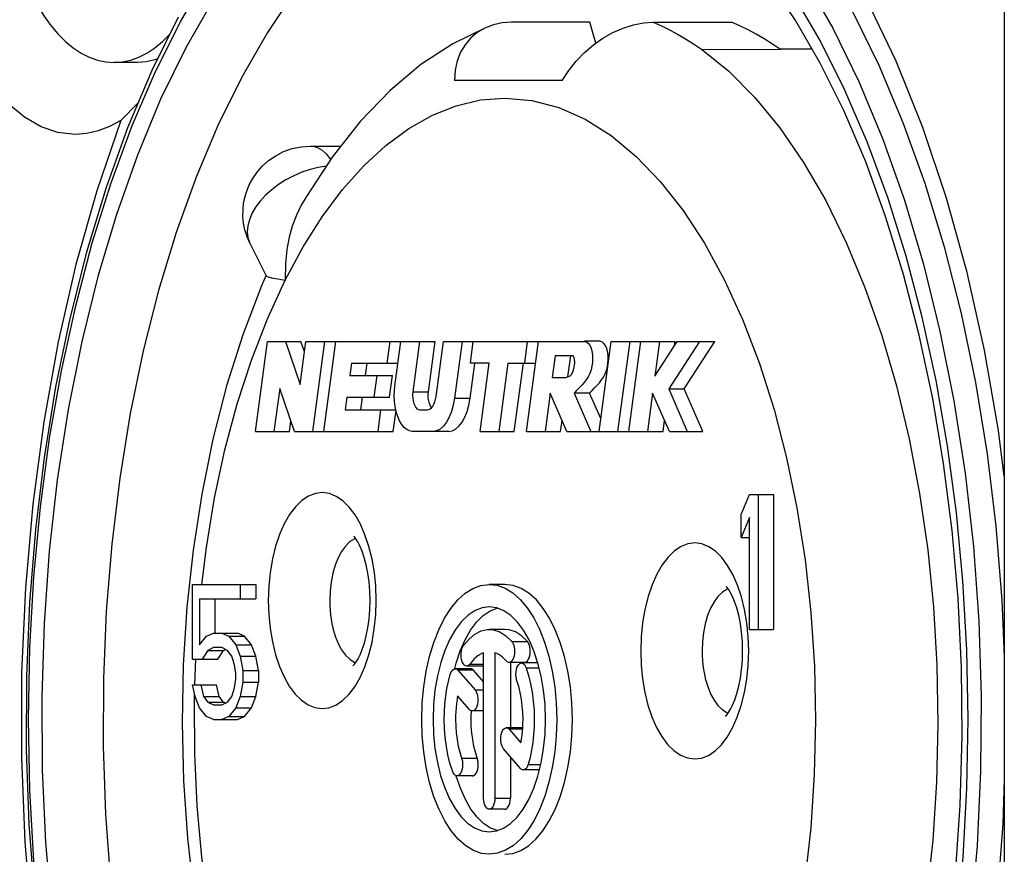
# Model space of a CAD drawing. Extents: x 0 to 420, y 0 to 297.
# Tile 10 of 124: x 86.79 to 88.98, y 84.82 to 86.68. Entities that reach past the tile are written whole.
import ezdxf

# ---------------------------------------------------------------- set-up
doc = ezdxf.new("R2010")
doc.units = 0
doc.header["$LTSCALE"] = 23.1
doc.layers.get('0').update_dxf_attribs({"linetype": 'CONTINUOUS'})

msp = doc.modelspace()

# ---------------------------------------------------------------- linework, layer by layer
at = {"color": 7, "linetype": 'CONTINUOUS'}
for p, q in [((88.978756, 87.164375), (88.978756, 76.284375)), ((87.220679, 86.72549), (87.159868, 86.618837)), ((88.057606, 86.673778), (87.883494, 86.673778)), ((88.070975, 86.627467), (88.057606, 86.673778)), ((88.198205, 86.673778), (88.372317, 86.673778)), ((88.305781, 86.613985), (88.481037, 86.613169)), ((88.478801, 86.614708), (88.551264, 86.614831)), ((88.55185, 86.613818), (88.481118, 86.613668)), ((87.051756, 86.584375), (86.999795, 86.584375)), ((87.996284, 86.544375), (87.756284, 86.544375)), ((87.053316, 86.494577), (87.014859, 86.455488)), ((87.436305, 86.398675), (87.503897, 86.398675)), ((87.302141, 86.181593), (87.337745, 86.110385)), ((87.31391, 85.764375), (87.340705, 85.964375)), ((87.340705, 85.964375), (87.415346, 85.964375)), ((87.380705, 85.964375), (87.413594, 85.868864)), ((87.413594, 85.868864), (87.42639, 85.964375)), ((87.423297, 85.941286), (87.415346, 85.964375)), ((87.42639, 85.964375), (87.713546, 85.964375)), ((87.467801, 85.964375), (87.441006, 85.764375)), ((87.465853, 85.764375), (87.492648, 85.964375)), ((87.612648, 85.964375), (87.606217, 85.916375)), ((87.624191, 85.865081), (87.637494, 85.964375)), ((87.678905, 85.964375), (87.663938, 85.852657)), ((87.698579, 85.852657), (87.713546, 85.964375)), ((87.715691, 85.842022), (87.732083, 85.964375)), ((87.732083, 85.964375), (88.043187, 85.964375)), ((87.773494, 85.964375), (87.756629, 85.838493)), ((87.79191, 85.916375), (87.798341, 85.964375)), ((87.918341, 85.964375), (87.91191, 85.916375)), ((87.916393, 85.764375), (87.943187, 85.964375)), ((88.043187, 85.964375), (88.04533, 85.964549)), ((88.079972, 85.964655), (88.045331, 85.964655)), ((88.077896, 85.764375), (88.104691, 85.964375)), ((88.081728, 85.964362), (88.079971, 85.964538)), ((88.104691, 85.964375), (88.247, 85.964375)), ((88.146102, 85.964375), (88.119307, 85.764375)), ((88.144153, 85.764375), (88.170948, 85.964375)), ((88.212359, 85.964375), (88.202006, 85.887101)), ((88.202006, 85.887101), (88.251931, 85.964375)), ((88.300948, 85.964375), (88.232733, 85.858791)), ((88.24571, 85.954747), (88.247, 85.964375)), ((88.251931, 85.964375), (88.335589, 85.964375)), ((88.267374, 85.858791), (88.335589, 85.964375)), ((87.980311, 85.932375), (87.973881, 85.884375)), ((88.020311, 85.932375), (87.980311, 85.932375)), ((88.008701, 85.885711), (88.014952, 85.932375)), ((87.527628, 85.916375), (87.523877, 85.888375)), ((87.527628, 85.916375), (87.631063, 85.916375)), ((87.558518, 85.888375), (87.562269, 85.916375)), ((87.79127, 85.838493), (87.801532, 85.915086)), ((87.83391, 85.916375), (87.79191, 85.916375)), ((87.813546, 85.764375), (87.83391, 85.916375)), ((87.875321, 85.916375), (87.854957, 85.764375)), ((87.875321, 85.916375), (87.936757, 85.916375)), ((87.889598, 85.764375), (87.909962, 85.916375)), ((87.523877, 85.888375), (87.618518, 85.888375)), ((87.583877, 85.888375), (87.577446, 85.840375)), ((87.612087, 85.840375), (87.618518, 85.888375)), ((87.973881, 85.884375), (88.003881, 85.884375)), ((87.368117, 85.859886), (87.355321, 85.764375)), ((87.401006, 85.764375), (87.368117, 85.859886)), ((87.517446, 85.840375), (87.513694, 85.812375)), ((87.517446, 85.840375), (87.612087, 85.840375)), ((87.548335, 85.812375), (87.552087, 85.840375)), ((87.663938, 85.852657), (87.698579, 85.852657)), ((87.969192, 85.849377), (87.957804, 85.764375)), ((88.006393, 85.764375), (87.969192, 85.849377)), ((88.02235, 85.849377), (88.059551, 85.764375)), ((88.056991, 85.849377), (88.02235, 85.849377)), ((88.081715, 85.792884), (88.056991, 85.849377)), ((88.196952, 85.849377), (88.185564, 85.764375)), ((88.234243, 85.764375), (88.196952, 85.849377)), ((88.232733, 85.858791), (88.274153, 85.764375)), ((88.232733, 85.858791), (88.267374, 85.858791)), ((88.308794, 85.764375), (88.267374, 85.858791)), ((87.756629, 85.838493), (87.79127, 85.838493)), ((87.513694, 85.812375), (87.626924, 85.812375)), ((87.592283, 85.812375), (87.585853, 85.764375)), ((87.620494, 85.764375), (87.62668, 85.81055)), ((87.679393, 85.812375), (87.696372, 85.812375)), ((88.467061, 85.81316), (88.494859, 85.705877)), ((87.389962, 85.764375), (87.393055, 85.787464)), ((87.992445, 85.764375), (87.995714, 85.788776)), ((88.220205, 85.764375), (88.223489, 85.788887)), ((87.31391, 85.764375), (87.389962, 85.764375)), ((87.401006, 85.764375), (87.620494, 85.764375)), ((87.742974, 85.764375), (87.662828, 85.764375)), ((87.813546, 85.764375), (87.889598, 85.764375)), ((87.916393, 85.764375), (87.992445, 85.764375)), ((88.006393, 85.764375), (88.220205, 85.764375)), ((88.234243, 85.764375), (88.308794, 85.764375)), ((88.39391, 85.579694), (88.41266, 85.624375)), ((88.41266, 85.624375), (88.466051, 85.624375)), ((88.43141, 85.624375), (88.43141, 85.324375)), ((88.466051, 85.624375), (88.466051, 85.324375)), ((88.39391, 85.528631), (88.39391, 85.579694)), ((88.41266, 85.573311), (88.39391, 85.528631)), ((88.41266, 85.324375), (88.41266, 85.573311)), ((88.39391, 85.528631), (88.41266, 85.528631)), ((87.17391, 85.258418), (87.17391, 85.424375)), ((87.17391, 85.424375), (87.314801, 85.424375)), ((87.28016, 85.424375), (87.28016, 85.39246)), ((87.314801, 85.424375), (87.314801, 85.39246)), ((87.868551, 85.424375), (87.83391, 85.424375)), ((87.582551, 85.388375), (87.581487, 85.420051)), ((87.189535, 85.39246), (87.189535, 85.290333)), ((87.189535, 85.39246), (87.314801, 85.39246)), ((87.224176, 85.39246), (87.224176, 85.315865)), ((88.409487, 85.308051), (88.406441, 85.338649)), ((87.20516, 85.309482), (87.220785, 85.315865)), ((87.220785, 85.315865), (87.274176, 85.315865)), ((87.239535, 85.315865), (87.25516, 85.309482)), ((87.289801, 85.309482), (87.274176, 85.315865)), ((87.868551, 85.324375), (87.83391, 85.324375)), ((88.41266, 85.324375), (88.466051, 85.324375)), ((87.189535, 85.290333), (87.20516, 85.309482)), ((87.25516, 85.309482), (87.270785, 85.290333)), ((87.25516, 85.309482), (87.289801, 85.309482)), ((87.305426, 85.290333), (87.289801, 85.309482)), ((87.769476, 85.276758), (87.780223, 85.301271)), ((87.88391, 85.29758), (87.918551, 85.29758)), ((88.410551, 85.276375), (88.409487, 85.308051)), ((87.208285, 85.277567), (87.195785, 85.258418)), ((87.220785, 85.28395), (87.208285, 85.277567)), ((87.208285, 85.277567), (87.242926, 85.277567)), ((87.239535, 85.28395), (87.220785, 85.28395)), ((87.230426, 85.258418), (87.242926, 85.277567)), ((87.252035, 85.277567), (87.239535, 85.28395)), ((87.242926, 85.277567), (87.247481, 85.279892)), ((87.26141, 85.264801), (87.252035, 85.277567)), ((87.270785, 85.290333), (87.28016, 85.264801)), ((87.270785, 85.290333), (87.305426, 85.290333)), ((87.314801, 85.264801), (87.305426, 85.290333)), ((87.760371, 85.249626), (87.769476, 85.276758)), ((87.82141, 84.949375), (87.82141, 85.272277)), ((87.84641, 85.272277), (87.84641, 84.949375)), ((87.17391, 85.258418), (87.230426, 85.258418)), ((87.179627, 85.200769), (87.18165, 85.258145)), ((87.26766, 85.245652), (87.26141, 85.264801)), ((87.28016, 85.264801), (87.28641, 85.232886)), ((87.28016, 85.264801), (87.314801, 85.264801)), ((87.321051, 85.232886), (87.314801, 85.264801)), ((87.757278, 85.237086), (87.760371, 85.249626)), ((87.795559, 85.253279), (87.790892, 85.247248)), ((87.87141, 85.254279), (87.867484, 85.258506)), ((87.912301, 85.25093), (87.87766, 85.25093)), ((87.881051, 85.250937), (87.881051, 85.105624)), ((87.940227, 85.249751), (87.905586, 85.249751)), ((87.912301, 85.250937), (87.913633, 85.251088)), ((87.270785, 85.226503), (87.26766, 85.245652)), ((87.270785, 85.213737), (87.270785, 85.226503)), ((87.28641, 85.232886), (87.28641, 85.207354)), ((87.28641, 85.232886), (87.321051, 85.232886)), ((87.321051, 85.232886), (87.321051, 85.207354)), ((87.792774, 85.236875), (87.758133, 85.236875)), ((87.764383, 85.233526), (87.80237, 85.189662)), ((87.799024, 85.233526), (87.764383, 85.233526)), ((87.818363, 85.242727), (87.783722, 85.242727)), ((87.790892, 85.247248), (87.82141, 85.247248)), ((87.82141, 85.207677), (87.799024, 85.233526)), ((87.915825, 85.239091), (87.944689, 85.239091)), ((87.26766, 85.194588), (87.270785, 85.213737)), ((87.28641, 85.207354), (87.28016, 85.175439)), ((87.28641, 85.207354), (87.321051, 85.207354)), ((87.314801, 85.175439), (87.321051, 85.207354)), ((87.18016, 85.175439), (87.17391, 85.200971)), ((87.17391, 85.200971), (87.227301, 85.200971)), ((87.19266, 85.200971), (87.19891, 85.175439)), ((87.233551, 85.175439), (87.227301, 85.200971)), ((87.26141, 85.175439), (87.26766, 85.194588)), ((87.80237, 85.189662), (87.82141, 85.189662)), ((87.178328, 85.163914), (87.178914, 85.180529)), ((87.179091, 85.04784), (87.178328, 85.163914)), ((87.189535, 85.149907), (87.18016, 85.175439)), ((87.19891, 85.175439), (87.208285, 85.162673)), ((87.19891, 85.175439), (87.233551, 85.175439)), ((87.208285, 85.162673), (87.220785, 85.15629)), ((87.208285, 85.162673), (87.242926, 85.162673)), ((87.242926, 85.162673), (87.233551, 85.175439)), ((87.239535, 85.15629), (87.252035, 85.162673)), ((87.247481, 85.160347), (87.242926, 85.162673)), ((87.252035, 85.162673), (87.26141, 85.175439)), ((87.28016, 85.175439), (87.270785, 85.149907)), ((87.28016, 85.175439), (87.314801, 85.175439)), ((87.305426, 85.149907), (87.314801, 85.175439)), ((87.78987, 85.146361), (87.763617, 85.176676)), ((87.20516, 85.130758), (87.189535, 85.149907)), ((87.220785, 85.15629), (87.239535, 85.15629)), ((87.270785, 85.149907), (87.25516, 85.130758)), ((87.270785, 85.149907), (87.305426, 85.149907)), ((87.289801, 85.130758), (87.305426, 85.149907)), ((87.82141, 85.143012), (87.79612, 85.143012)), ((87.220785, 85.124375), (87.20516, 85.130758)), ((87.220785, 85.124375), (87.274176, 85.124375)), ((87.25516, 85.130758), (87.239535, 85.124375)), ((87.25516, 85.130758), (87.289801, 85.130758)), ((87.274176, 85.124375), (87.289801, 85.130758)), ((87.90644, 85.105624), (87.871799, 85.105624)), ((87.878049, 85.102275), (87.904203, 85.072075)), ((87.908058, 85.102275), (87.878049, 85.102275)), ((87.903437, 85.015225), (87.865549, 85.058974)), ((87.772474, 85.038339), (87.807115, 85.038339)), ((87.881051, 85.041074), (87.881051, 84.949375)), ((87.944328, 85.011875), (87.909687, 85.011875)), ((87.920513, 85.024375), (87.948326, 85.024375)), ((87.796875, 84.998999), (87.762234, 84.998999)), ((87.84641, 84.949375), (87.881051, 84.949375)), ((87.868551, 84.924375), (87.83391, 84.924375))]:
    msp.add_line(p, q, dxfattribs=at)
for points in [[(86.739795, 87.104375), (86.740463, 87.067185), (86.742441, 87.030372), (86.745739, 86.993842), (86.750326, 86.957874), (86.75619, 86.922656), (86.76329, 86.888359), (86.7716, 86.855168), (86.781069, 86.823242), (86.791656, 86.792754), (86.8033, 86.763848), (86.815949, 86.736683), (86.829531, 86.711385), (86.843984, 86.688098), (86.859228, 86.666923), (86.875191, 86.647987), (86.891787, 86.631367), (86.908935, 86.617166), (86.926544, 86.605439), (86.944528, 86.596264), (86.962793, 86.589668), (86.981247, 86.585705), (86.999795, 86.584375)], [(88.442077, 86.993223), (88.512358, 86.904686), (88.579026, 86.8056), (88.641684, 86.69655), (88.699963, 86.578183), (88.753517, 86.451201), (88.802028, 86.316357), (88.845208, 86.174448), (88.882803, 86.026317), (88.914589, 85.872841), (88.940378, 85.714929), (88.960017, 85.553518), (88.973389, 85.389563), (88.978756, 85.263138)], [(88.978756, 85.664884), (88.965685, 85.76675), (88.934541, 85.945152), (88.895885, 86.117576), (88.850075, 86.282844), (88.797367, 86.439673), (88.738215, 86.587026), (88.672979, 86.723724), (88.602196, 86.848897)], [(87.09202, 86.564435), (87.147998, 86.676436), (87.208038, 86.779872)], [(88.870272, 84.781309), (88.880476, 84.933419), (88.884847, 85.086767), (88.883348, 85.240368), (88.875989, 85.393247), (88.862825, 85.544425), (88.843954, 85.692947), (88.819518, 85.83788), (88.789706, 85.978291), (88.754752, 86.11329), (88.714936, 86.242017), (88.670592, 86.363641), (88.622067, 86.47747), (88.569765, 86.582822), (88.514092, 86.679146), (88.455504, 86.765922)], [(88.53476, 86.770716), (88.597297, 86.66103), (88.65539, 86.541879), (88.708575, 86.413955), (88.75656, 86.278298), (88.798899, 86.136205), (88.835585, 85.987601), (88.8666, 85.832164), (88.89153, 85.671941), (88.909946, 85.50858), (88.921879, 85.34295), (88.927201, 85.176126), (88.925964, 85.009136), (88.918133, 84.843035), (88.903836, 84.678826), (88.883122, 84.517555), (88.856192, 84.360155), (88.823173, 84.207619), (88.784329, 84.060809), (88.73986, 83.920658), (88.69009, 83.787938), (88.635287, 83.663512)], [(87.401167, 86.741155), (87.340623, 86.65117), (87.28372, 86.552137), (87.230795, 86.444643), (87.18216, 86.329325), (87.138105, 86.206866), (87.098891, 86.077993), (87.06475, 85.943468), (87.035883, 85.80409), (87.012463, 85.660683), (86.994628, 85.514098), (86.982484, 85.365204), (86.976103, 85.214883), (86.975522, 85.064025), (86.980745, 84.913525), (86.991742, 84.764274)], [(88.569291, 83.614978), (88.623764, 83.723969), (88.673969, 83.840775), (88.719672, 83.964681), (88.760581, 84.095013), (88.796531, 84.231104), (88.827312, 84.372371), (88.852763, 84.517888), (88.872675, 84.666831), (88.886986, 84.818311), (88.895565, 84.971444), (88.89842, 85.125378), (88.895493, 85.279242), (88.886853, 85.432208), (88.872503, 85.583439), (88.852573, 85.732092), (88.82713, 85.877313), (88.796374, 86.018296), (88.760463, 86.15415), (88.719598, 86.284286), (88.673942, 86.408046), (88.623777, 86.524752), (88.569335, 86.633692), (88.510938, 86.734306)], [(87.14205, 86.685392), (87.083606, 86.566531), (87.030072, 86.43936), (86.981716, 86.304624), (86.938794, 86.163152), (86.901512, 86.015741), (86.870057, 85.863228), (86.844591, 85.706495), (86.825245, 85.546438), (86.812119, 85.383976), (86.80528, 85.220034), (86.804763, 85.055556), (86.81057, 84.891483), (86.82267, 84.728751), (86.840997, 84.56829), (86.865456, 84.411017), (86.895919, 84.257829), (86.93223, 84.109604), (86.974202, 83.967188), (87.02162, 83.831413), (87.074245, 83.703059)], [(87.883494, 86.673778), (87.862645, 86.672332), (87.842961, 86.668035), (87.831402, 86.663965)], [(87.996284, 86.544375), (88.010956, 86.56692), (88.02737, 86.587631), (88.04566, 86.606596), (88.065425, 86.623554), (88.086365, 86.638317), (88.108318, 86.650754), (88.131346, 86.660753), (88.154478, 86.668065), (88.176646, 86.672372), (88.198205, 86.673778)], [(88.198205, 86.673778), (88.216411, 86.665935), (88.23452, 86.657235), (88.252521, 86.647685), (88.270405, 86.637289), (88.288162, 86.626054), (88.305781, 86.613985)], [(88.481062, 86.613152), (88.463248, 86.625411), (88.445305, 86.63681), (88.427228, 86.647354), (88.409031, 86.657033), (88.390729, 86.665841), (88.372317, 86.673778)], [(87.831366, 86.66402), (87.823957, 86.660989), (87.75284, 86.625939), (87.682155, 86.57962), (87.613344, 86.522124), (87.547124, 86.453415), (87.484708, 86.374375), (87.427274, 86.286682), (87.41787, 86.270717)], [(87.831402, 86.663965), (87.824187, 86.660787), (87.807092, 86.65089), (87.792391, 86.638585), (87.779996, 86.623955), (87.769985, 86.607143), (87.762574, 86.588217), (87.758038, 86.567309), (87.756284, 86.544375)], [(86.999795, 86.584375), (87.018343, 86.585705), (87.036796, 86.589668), (87.055061, 86.596264), (87.073045, 86.605439), (87.090654, 86.617166), (87.107803, 86.631367), (87.12294, 86.646526)], [(87.159868, 86.618837), (87.103373, 86.502973), (87.051644, 86.37856), (87.004971, 86.246622), (86.963791, 86.108421), (86.928111, 85.963906), (86.897956, 85.812808), (86.873718, 85.657054), (86.855803, 85.498188), (86.844189, 85.337095), (86.839007, 85.174846), (86.840205, 85.012436), (86.847816, 84.85089), (86.861716, 84.691189), (86.881856, 84.53435), (86.90804, 84.381278), (86.940146, 84.232939), (86.977915, 84.090168), (87.021154, 83.953871), (87.069549, 83.824798), (87.122841, 83.703786)], [(88.305781, 86.613985), (88.366148, 86.565353), (88.424309, 86.506955), (88.479872, 86.439187), (88.532459, 86.362507), (88.581715, 86.277436), (88.627305, 86.184551), (88.66892, 86.08448), (88.706279, 85.977902), (88.739127, 85.86554), (88.767243, 85.748154), (88.790436, 85.626541), (88.808549, 85.501524), (88.821459, 85.373951), (88.829078, 85.244687), (88.831355, 85.114607), (88.828274, 84.984594), (88.819857, 84.855528), (88.80616, 84.728284)], [(87.096316, 86.592382), (87.090507, 86.590183), (87.071186, 86.585829), (87.051756, 86.584375)], [(87.092034, 83.684284), (87.040406, 83.804383), (86.993406, 83.93179), (86.951335, 84.065804), (86.914362, 84.205752), (86.882701, 84.351048), (86.85652, 84.500721), (86.836041, 84.653908), (86.821322, 84.809698), (86.812502, 84.967185), (86.809569, 85.125491), (86.812582, 85.28372), (86.821471, 85.441022), (86.836232, 85.596538), (86.856732, 85.749403), (86.882904, 85.898746), (86.914538, 86.043727), (86.951468, 86.183409), (86.993489, 86.317205), (87.040438, 86.444448), (87.09202, 86.564435)], [(87.380278, 86.100921), (87.420224, 86.174728), (87.462669, 86.241659), (87.507757, 86.301888), (87.555059, 86.354892), (87.604304, 86.400275), (87.65517, 86.437827), (87.707358, 86.467243), (87.760534, 86.488418), (87.814211, 86.501117), (87.868551, 86.50542)], [(87.868551, 86.50542), (87.928887, 86.500127), (87.988383, 86.484465), (88.047284, 86.45831), (88.104854, 86.422037), (88.160582, 86.375786), (88.214027, 86.320146), (88.264605, 86.255712)], [(86.913192, 86.424375), (86.874897, 86.428741), (86.837546, 86.441419), (86.800915, 86.462565), (86.76568, 86.491709)], [(87.014859, 86.455488), (86.961318, 86.298981), (86.914923, 86.135164), (86.875545, 85.963405), (86.843572, 85.7856), (86.819316, 85.602977), (86.802871, 85.416905), (86.79444, 85.228702), (86.793999, 85.039746), (86.801637, 84.851405), (86.817213, 84.66503), (86.8407, 84.482001), (86.871843, 84.303599), (86.910499, 84.131175), (86.956309, 83.965907), (87.009017, 83.809077), (87.068169, 83.661725)], [(87.014859, 86.455488), (86.989963, 86.441933), (86.96472, 86.43223), (86.939129, 86.426377), (86.913192, 86.424375)], [(87.302141, 86.181593), (87.29541, 86.197209), (87.290759, 86.212392), (87.287796, 86.227575), (87.286439, 86.242324), (87.286515, 86.256604), (87.287929, 86.270685), (87.290611, 86.28436), (87.294702, 86.298159), (87.300419, 86.312198), (87.307996, 86.326372), (87.31764, 86.340428), (87.329437, 86.353933), (87.343323, 86.36638), (87.359165, 86.37732), (87.376639, 86.386298), (87.395539, 86.393029), (87.415572, 86.397235), (87.436305, 86.398675)], [(87.436305, 86.398675), (87.441655, 86.398293), (87.452247, 86.395247), (87.462515, 86.389217), (87.472249, 86.380327), (87.48113, 86.368911)], [(87.471181, 86.353721), (87.453909, 86.351127), (87.435589, 86.346667), (87.417281, 86.340531), (87.399298, 86.332823), (87.381949, 86.323675), (87.36553, 86.313244), (87.350321, 86.301708), (87.336584, 86.289265), (87.324553, 86.276127), (87.314435, 86.262519), (87.306401, 86.248675)], [(87.417855, 86.270721), (87.415836, 86.267132), (87.405131, 86.245116), (87.395915, 86.220613), (87.389053, 86.195885), (87.383924, 86.168593), (87.380646, 86.136636), (87.380278, 86.100921)], [(88.264605, 86.255712), (88.312233, 86.182613), (88.356833, 86.1008), (88.397812, 86.011399), (88.43461, 85.915257), (88.467061, 85.81316)], [(87.306401, 86.248675), (87.30059, 86.234831), (87.297102, 86.221223), (87.295995, 86.208085), (87.297288, 86.195642), (87.300961, 86.184106), (87.302141, 86.181593)], [(87.337724, 86.111375), (87.327693, 86.087878), (87.286194, 85.979293), (87.250155, 85.865366), (87.219657, 85.746979), (87.194776, 85.625142), (87.175487, 85.500473)], [(87.337772, 86.11033), (87.339932, 86.108744), (87.344721, 86.107165), (87.352474, 86.105396), (87.364173, 86.103384), (87.380278, 86.100921)], [(87.305244, 85.92314), (87.34075, 86.01481), (87.380278, 86.100921)], [(88.04533, 85.964549), (88.046971, 85.964396), (88.050509, 85.963104), (88.053857, 85.960402), (88.056851, 85.95658), (88.059363, 85.951877), (88.061349, 85.946351), (88.062719, 85.940139), (88.063491, 85.93325), (88.063676, 85.925638), (88.063199, 85.917602), (88.061997, 85.909323), (88.060044, 85.901116), (88.05726, 85.893357), (88.053735, 85.886048), (88.049484, 85.879381), (88.044651, 85.873151), (88.039309, 85.867316), (88.033686, 85.86157), (88.028064, 85.85555), (88.02235, 85.849377)], [(88.096219, 85.945514), (88.094287, 85.95121), (88.091797, 85.956098), (88.088771, 85.960112), (88.085356, 85.962978), (88.081728, 85.964362)], [(88.003881, 85.884375), (88.006028, 85.884887), (88.008077, 85.885495), (88.010037, 85.886175), (88.01188, 85.886998), (88.013586, 85.888022), (88.015145, 85.889253), (88.016533, 85.890717), (88.017761, 85.892416), (88.01882, 85.89438), (88.019742, 85.896554), (88.020553, 85.898915), (88.021269, 85.901396), (88.021921, 85.903938), (88.022488, 85.906491), (88.022967, 85.908993), (88.023346, 85.911419), (88.023607, 85.913719), (88.023762, 85.915911), (88.023815, 85.918003), (88.023778, 85.919983), (88.023657, 85.921849), (88.023466, 85.923591), (88.023219, 85.925203), (88.022921, 85.926679), (88.02258, 85.928013), (88.022197, 85.929204), (88.021769, 85.930256), (88.021307, 85.931146), (88.020822, 85.93185), (88.020311, 85.932375)], [(88.056991, 85.849377), (88.062583, 85.855436), (88.068099, 85.861342), (88.07363, 85.86698), (88.078904, 85.872698), (88.083701, 85.878785), (88.08795, 85.885299), (88.091514, 85.892444), (88.094366, 85.90006), (88.096412, 85.908181), (88.097715, 85.916426), (88.098289, 85.924492), (88.098196, 85.932179), (88.097514, 85.93917), (88.096219, 85.945514)], [(87.195012, 85.424375), (87.205002, 85.506593), (87.223379, 85.616542), (87.246301, 85.723124), (87.273664, 85.825554), (87.305244, 85.92314)], [(87.622828, 85.844375), (87.622866, 85.847868), (87.62298, 85.851348), (87.623171, 85.854817), (87.623436, 85.858267), (87.623776, 85.861687), (87.624191, 85.865081)], [(87.627211, 85.808003), (87.624799, 85.819578), (87.62335, 85.831659), (87.622828, 85.844375)], [(87.663938, 85.852657), (87.663772, 85.8513), (87.663636, 85.849932), (87.66353, 85.848552), (87.663454, 85.847164), (87.663408, 85.845772), (87.663393, 85.844375)], [(87.663393, 85.844375), (87.663735, 85.837948), (87.664631, 85.832035), (87.666111, 85.826551), (87.668079, 85.821748), (87.670481, 85.817811), (87.673222, 85.814851), (87.676179, 85.81306), (87.679393, 85.812375)], [(87.696372, 85.812375), (87.699699, 85.812952), (87.702837, 85.814522), (87.705819, 85.817126), (87.708548, 85.820641), (87.710952, 85.825003), (87.712981, 85.83009), (87.714551, 85.835746), (87.715691, 85.842022)], [(87.698034, 85.844375), (87.698049, 85.845772), (87.698095, 85.847164), (87.698171, 85.848552), (87.698277, 85.849932), (87.698413, 85.8513), (87.698579, 85.852657)], [(87.699272, 85.832035), (87.698376, 85.837948), (87.698034, 85.844375)], [(87.70272, 85.821748), (87.700752, 85.826551), (87.699272, 85.832035)], [(87.705785, 85.817096), (87.705122, 85.817811), (87.70272, 85.821748)], [(87.756629, 85.838493), (87.75378, 85.822802), (87.749854, 85.808663), (87.744781, 85.795944), (87.738771, 85.785041), (87.731949, 85.776251), (87.724493, 85.769743), (87.716648, 85.765818), (87.708333, 85.764375)], [(87.742974, 85.764375), (87.751289, 85.765818), (87.759134, 85.769743), (87.76659, 85.776251), (87.773412, 85.785041), (87.779422, 85.795944), (87.784495, 85.808663), (87.788421, 85.822802), (87.79127, 85.838493)], [(87.662828, 85.764375), (87.656469, 85.765418), (87.650428, 85.768317), (87.64464, 85.773142), (87.6393, 85.779679), (87.634549, 85.78782), (87.630479, 85.797322), (87.627211, 85.808003)], [(88.494859, 85.705877), (88.517868, 85.594301), (88.535867, 85.47928), (88.5488, 85.361709)], [(87.557663, 85.534663), (87.547346, 85.558195), (87.535633, 85.578719), (87.522702, 85.596045), (87.508691, 85.609887), (87.4939, 85.62004), (87.478592, 85.626195), (87.463023, 85.628372), (87.447458, 85.626447), (87.432139, 85.620538), (87.417312, 85.610637), (87.403227, 85.596995), (87.390157, 85.579762), (87.37828, 85.559236), (87.367798, 85.535579), (87.358907, 85.509334), (87.351847, 85.48089), (87.346691, 85.450872), (87.343612, 85.420128), (87.342551, 85.388375)], [(87.581487, 85.420051), (87.578441, 85.450649), (87.573357, 85.480426), (87.566404, 85.508616), (87.557663, 85.534663)], [(87.523497, 85.518632), (87.514086, 85.509541), (87.505457, 85.497748), (87.497802, 85.483518), (87.491292, 85.467167), (87.486071, 85.449059), (87.482257, 85.429598), (87.479934, 85.409219), (87.479154, 85.388375)], [(87.537214, 85.525958), (87.53348, 85.52482), (87.523497, 85.518632)], [(87.569154, 85.388375), (87.568562, 85.409532), (87.566831, 85.430078), (87.564043, 85.449676), (87.560358, 85.467799), (87.555991, 85.484045), (87.551204, 85.498102), (87.546313, 85.509734), (87.541619, 85.518905), (87.537468, 85.525618), (87.53414, 85.530071), (87.532533, 85.531891)], [(88.385663, 85.422663), (88.375346, 85.446195), (88.363633, 85.466719), (88.350702, 85.484045), (88.336691, 85.497887), (88.3219, 85.50804), (88.306592, 85.514195), (88.291023, 85.516372), (88.275458, 85.514447), (88.260139, 85.508538), (88.245312, 85.498637), (88.231227, 85.484995), (88.218157, 85.467762), (88.20628, 85.447236), (88.195798, 85.423579), (88.186907, 85.397334), (88.179847, 85.36889), (88.174691, 85.338872), (88.171612, 85.308128), (88.170551, 85.276375)], [(87.175487, 85.500473), (87.161797, 85.373681), (87.153715, 85.245511), (87.151244, 85.116699), (87.15438, 84.987987), (87.163112, 84.860113), (87.177422, 84.733812), (87.197284, 84.609812), (87.222672, 84.488839), (87.253567, 84.371584), (87.289929, 84.258827), (87.331776, 84.151193), (87.378962, 84.049726), (87.431513, 83.955029), (87.488891, 83.868588), (87.550717, 83.791233), (87.616087, 83.724077), (87.68383, 83.66789), (87.75349, 83.622441), (87.824023, 83.587734), (87.895324, 83.563181), (87.96708, 83.548457), (88.038459, 83.543341)], [(87.68391, 85.124375), (87.685053, 85.161028), (87.688316, 85.196555), (87.693752, 85.231193), (87.701207, 85.264231), (87.71062, 85.295188), (87.721767, 85.323613), (87.734444, 85.348936), (87.748528, 85.371031), (87.76392, 85.389682), (87.780341, 85.404591), (87.797573, 85.415407), (87.81533, 85.422064), (87.83391, 85.424353)], [(87.83391, 85.424353), (87.851341, 85.422341), (87.869099, 85.415978), (87.886357, 85.405439), (87.902855, 85.390779), (87.918367, 85.372301), (87.932628, 85.350244), (87.945499, 85.324852), (87.956828, 85.296245), (87.966399, 85.265039), (87.973965, 85.231709), (87.979473, 85.196802), (87.982771, 85.161113), (87.98391, 85.124375)], [(88.018551, 85.124375), (88.017408, 85.161028), (88.014145, 85.196555), (88.008709, 85.231193), (88.001254, 85.264231), (87.991841, 85.295188), (87.980694, 85.323613), (87.968017, 85.348936), (87.953933, 85.371031), (87.938541, 85.389682), (87.92212, 85.404591), (87.904888, 85.415407), (87.887131, 85.422064), (87.868551, 85.424353)], [(88.351497, 85.406632), (88.342086, 85.397541), (88.333457, 85.385748), (88.325802, 85.371518), (88.319292, 85.355167), (88.314071, 85.337059), (88.310257, 85.317598), (88.307934, 85.297219), (88.307154, 85.276375)], [(88.365214, 85.413958), (88.36148, 85.41282), (88.351497, 85.406632)], [(88.397154, 85.276375), (88.396562, 85.297532), (88.394831, 85.318078), (88.392043, 85.337676), (88.388358, 85.355799), (88.383991, 85.372045), (88.379204, 85.386102), (88.374313, 85.397734), (88.369619, 85.406905), (88.365468, 85.413618), (88.36214, 85.418071), (88.360533, 85.419891)], [(88.406441, 85.338649), (88.401357, 85.368426), (88.394404, 85.396616), (88.385663, 85.422663)], [(87.342551, 85.388375), (87.343615, 85.3567), (87.346661, 85.326101), (87.351745, 85.296324), (87.358698, 85.268135), (87.367439, 85.242088), (87.377756, 85.218555), (87.389469, 85.198031), (87.4024, 85.180705), (87.416411, 85.166863), (87.431202, 85.156711), (87.44651, 85.150556), (87.462079, 85.148379), (87.477644, 85.150303), (87.492963, 85.156212), (87.50779, 85.166114), (87.521875, 85.179756), (87.534945, 85.196988), (87.546822, 85.217515)], [(87.479154, 85.388375), (87.479352, 85.377847), (87.479945, 85.367377), (87.480931, 85.357027), (87.482303, 85.346855), (87.484054, 85.336917), (87.486173, 85.327271)], [(87.531497, 85.243805), (87.531249, 85.243626), (87.532133, 85.244447), (87.534512, 85.247133), (87.537962, 85.251866), (87.542165, 85.258822), (87.546831, 85.26814), (87.551642, 85.279813), (87.556323, 85.293807), (87.56058, 85.309899), (87.564169, 85.327811), (87.566886, 85.34716), (87.568576, 85.367456), (87.569154, 85.388375)], [(87.546822, 85.217515), (87.557304, 85.241172), (87.566196, 85.267417), (87.573255, 85.29586), (87.578411, 85.325878), (87.58149, 85.356622), (87.582551, 85.388375)], [(87.83391, 85.374374), (87.818188, 85.372367), (87.802231, 85.366212), (87.786786, 85.355898), (87.772114, 85.341687), (87.7585, 85.323737), (87.746128, 85.302355), (87.735209, 85.277712), (87.725947, 85.250374), (87.718593, 85.220745), (87.713223, 85.189476), (87.710015, 85.157451), (87.70891, 85.124375)], [(87.780223, 85.301271), (87.792424, 85.32265), (87.805894, 85.340698), (87.820489, 85.355117), (87.835896, 85.365692), (87.851231, 85.371858)], [(87.94209, 85.249626), (87.932985, 85.276758), (87.922238, 85.301271), (87.910037, 85.32265), (87.896567, 85.340698), (87.881972, 85.355117), (87.866565, 85.365692), (87.850619, 85.372104), (87.83391, 85.374374)], [(88.5488, 85.361709), (88.55653, 85.242467), (88.559072, 85.122437)], [(87.486173, 85.327271), (87.491424, 85.309198), (87.497961, 85.292891), (87.50564, 85.278711), (87.514288, 85.266976), (87.523714, 85.257948), (87.533707, 85.251826), (87.53718, 85.250792)], [(87.776552, 85.288206), (87.788925, 85.302933), (87.801882, 85.313839), (87.815547, 85.320956), (87.829548, 85.324184), (87.83391, 85.324368)], [(87.83391, 85.324368), (87.843636, 85.323409), (87.85756, 85.318701), (87.870943, 85.310095), (87.88391, 85.29758)], [(87.918551, 85.29758), (87.905584, 85.310095), (87.892201, 85.318701), (87.878277, 85.323409), (87.868551, 85.324368)], [(87.88391, 85.29758), (87.885717, 85.295033), (87.887235, 85.292), (87.888481, 85.288425), (87.889406, 85.284479), (87.88996, 85.280333), (87.89016, 85.27593)], [(87.924801, 85.27593), (87.924601, 85.280333), (87.924047, 85.284479), (87.923122, 85.288425), (87.921876, 85.292), (87.920358, 85.295033), (87.918551, 85.29758)], [(87.771222, 85.267727), (87.771389, 85.271758), (87.771857, 85.27559), (87.772637, 85.279268), (87.773696, 85.282656), (87.774997, 85.285621), (87.776552, 85.288206)], [(87.82141, 85.272277), (87.81597, 85.270019), (87.810656, 85.266983), (87.805455, 85.263158), (87.800408, 85.258579), (87.795559, 85.253279)], [(87.867484, 85.258506), (87.863453, 85.262247), (87.859312, 85.265509), (87.855081, 85.268275), (87.850783, 85.27053), (87.84641, 85.272277)], [(87.89016, 85.27593), (87.889859, 85.270587), (87.889067, 85.265706), (87.887751, 85.261202), (87.886012, 85.257331), (87.883905, 85.254292), (87.881536, 85.252163), (87.87899, 85.251088), (87.87766, 85.250937)], [(87.920655, 85.257333), (87.922393, 85.261205), (87.923708, 85.265708), (87.9245, 85.270588), (87.924801, 85.27593)], [(88.170551, 85.276375), (88.171615, 85.2447), (88.174661, 85.214101), (88.179745, 85.184324), (88.186698, 85.156135), (88.195439, 85.130088), (88.205756, 85.106555), (88.217469, 85.086031), (88.2304, 85.068705), (88.244411, 85.054863), (88.259202, 85.044711), (88.27451, 85.038556), (88.290079, 85.036379), (88.305644, 85.038303), (88.320963, 85.044212), (88.33579, 85.054114), (88.349875, 85.067756), (88.362945, 85.084988), (88.374822, 85.105515)], [(88.307154, 85.276375), (88.307352, 85.265847), (88.307945, 85.255377), (88.308931, 85.245027), (88.310303, 85.234855), (88.312054, 85.224917), (88.314173, 85.215271)], [(88.359497, 85.131805), (88.359249, 85.131626), (88.360133, 85.132447), (88.362512, 85.135133), (88.365962, 85.139866), (88.370165, 85.146822), (88.374831, 85.15614), (88.379642, 85.167813), (88.384323, 85.181807), (88.38858, 85.197899), (88.392169, 85.215811), (88.394886, 85.23516), (88.396576, 85.255456), (88.397154, 85.276375)], [(88.374822, 85.105515), (88.385304, 85.129172), (88.394196, 85.155417), (88.401255, 85.18386), (88.406411, 85.213878), (88.40949, 85.244622), (88.410551, 85.276375)], [(87.783722, 85.242743), (87.783148, 85.242772), (87.78047, 85.243589), (87.777954, 85.245569), (87.775699, 85.248556), (87.773829, 85.252476), (87.772407, 85.257102), (87.771551, 85.262154), (87.771222, 85.267727)], [(87.87766, 85.250937), (87.876383, 85.251061), (87.873874, 85.25213), (87.87141, 85.254279)], [(87.893086, 85.224751), (87.893392, 85.230138), (87.894197, 85.235053), (87.895534, 85.239582), (87.897298, 85.243466), (87.899432, 85.246493), (87.901826, 85.248593), (87.90439, 85.249619), (87.905586, 85.249741)], [(87.905586, 85.249741), (87.907006, 85.249589), (87.909565, 85.248432), (87.91196, 85.246256), (87.914029, 85.243152), (87.915825, 85.239091)], [(87.913633, 85.251088), (87.916178, 85.252164), (87.918548, 85.254294), (87.920655, 85.257333)], [(87.95891, 85.124375), (87.957801, 85.157371), (87.954629, 85.189244), (87.949333, 85.220262), (87.94209, 85.249626)], [(87.747307, 85.224375), (87.748795, 85.228456), (87.750555, 85.231758), (87.752628, 85.234311), (87.754898, 85.236023), (87.757291, 85.23681), (87.758133, 85.23687)], [(87.758133, 85.23687), (87.759725, 85.236671), (87.762075, 85.235573), (87.764383, 85.233526)], [(87.790892, 85.247248), (87.78842, 85.244591), (87.785859, 85.243095), (87.783722, 85.242743)], [(87.799024, 85.233526), (87.796716, 85.235573), (87.794366, 85.236671), (87.792774, 85.23687)], [(87.818363, 85.242743), (87.820501, 85.243096), (87.82141, 85.243627)], [(87.915825, 85.239091), (87.921252, 85.221751), (87.925731, 85.203593), (87.929278, 85.184514), (87.931844, 85.164817), (87.933383, 85.144804), (87.93391, 85.124375)], [(87.73391, 85.124375), (87.734296, 85.141871), (87.735429, 85.159104), (87.73732, 85.176138), (87.739941, 85.19278), (87.743267, 85.208838), (87.747307, 85.224375)], [(87.894668, 85.212579), (87.894108, 85.214849), (87.893665, 85.217234), (87.893344, 85.219696), (87.893152, 85.222197), (87.893086, 85.224751)], [(87.90891, 85.124375), (87.908515, 85.139697), (87.907361, 85.154707), (87.905436, 85.169479), (87.902776, 85.183788), (87.899417, 85.197407), (87.894668, 85.212579)], [(88.314173, 85.215271), (88.319424, 85.197198), (88.325961, 85.180891), (88.33364, 85.166711), (88.342288, 85.154976), (88.351714, 85.145948), (88.361707, 85.139826), (88.36518, 85.138792)], [(87.80237, 85.189662), (87.804177, 85.187115), (87.805695, 85.184082), (87.806941, 85.180507), (87.807866, 85.176561), (87.80842, 85.172415), (87.80862, 85.168012)], [(87.763617, 85.176676), (87.762187, 85.168228), (87.761014, 85.159657), (87.760096, 85.150945), (87.759438, 85.142141), (87.759043, 85.133289), (87.75891, 85.124375)], [(87.80862, 85.168012), (87.808318, 85.162669), (87.807527, 85.157788), (87.806211, 85.153284), (87.804472, 85.149413), (87.802365, 85.146374), (87.799996, 85.144244), (87.79745, 85.143169), (87.79612, 85.143019)], [(87.79612, 85.143019), (87.794842, 85.143143), (87.792334, 85.144212), (87.78987, 85.146361)], [(87.793551, 85.124375), (87.793684, 85.133289), (87.794079, 85.142141), (87.794175, 85.143427)], [(87.83391, 84.824397), (87.816479, 84.826409), (87.798721, 84.832772), (87.781463, 84.843312), (87.764965, 84.857972), (87.749453, 84.876449), (87.735192, 84.898507), (87.722321, 84.923898), (87.710992, 84.952506), (87.701421, 84.983711), (87.693855, 85.017041), (87.688347, 85.051948), (87.685049, 85.087638), (87.68391, 85.124375)], [(87.70891, 85.124375), (87.710019, 85.09138), (87.713191, 85.059506), (87.718487, 85.028489), (87.72573, 84.999125), (87.734835, 84.971992), (87.745582, 84.947479), (87.757783, 84.9261), (87.771253, 84.908052), (87.785848, 84.893634), (87.801255, 84.883058), (87.817201, 84.876646), (87.83391, 84.874377)], [(87.751995, 85.00966), (87.746568, 85.026999), (87.742089, 85.045158), (87.738542, 85.064237), (87.735976, 85.083933), (87.734437, 85.103946), (87.73391, 85.124375)], [(87.75891, 85.124375), (87.759305, 85.109053), (87.760459, 85.094044), (87.762384, 85.079271), (87.765044, 85.064962), (87.768403, 85.051343)], [(87.803044, 85.051343), (87.799685, 85.064962), (87.797025, 85.079271), (87.7951, 85.094044), (87.793946, 85.109053), (87.793551, 85.124375)], [(87.98391, 85.124375), (87.982767, 85.087722), (87.979504, 85.052195), (87.974068, 85.017557), (87.966613, 84.98452), (87.9572, 84.953562), (87.946053, 84.925137), (87.933376, 84.899815), (87.919292, 84.87772), (87.9039, 84.859068), (87.887479, 84.84416), (87.870247, 84.833343), (87.85249, 84.826687), (87.83391, 84.824397)], [(87.868551, 84.824397), (87.885982, 84.826409), (87.90374, 84.832772), (87.920998, 84.843312), (87.937496, 84.857972), (87.953008, 84.876449), (87.967269, 84.898507), (87.98014, 84.923898), (87.991469, 84.952506), (88.00104, 84.983711), (88.008606, 85.017041), (88.014114, 85.051948), (88.017412, 85.087638), (88.018551, 85.124375)], [(87.904203, 85.072075), (87.905633, 85.080522), (87.906806, 85.089094), (87.907724, 85.097805), (87.908382, 85.10661), (87.908777, 85.115461), (87.90891, 85.124375)], [(87.93391, 85.124375), (87.933525, 85.106879), (87.932391, 85.089647), (87.9305, 85.072613), (87.927879, 85.05597), (87.924553, 85.039913), (87.920513, 85.024375)], [(87.941873, 84.998377), (87.949227, 85.028005), (87.954597, 85.059274), (87.957805, 85.091299), (87.95891, 85.124375)], [(88.559072, 85.122437), (88.556365, 85.002502), (88.548491, 84.883533), (88.535461, 84.766418), (88.517421, 84.651986)], [(87.859299, 85.080624), (87.859601, 85.085967), (87.860393, 85.090848), (87.861708, 85.095352), (87.863447, 85.099223), (87.865554, 85.102262), (87.867924, 85.104392), (87.870469, 85.105466), (87.871799, 85.105617)], [(87.871799, 85.105617), (87.873077, 85.105493), (87.875586, 85.104424), (87.878049, 85.102275)], [(87.908281, 85.105253), (87.907717, 85.105493), (87.90644, 85.105617)], [(87.865549, 85.058974), (87.863743, 85.061521), (87.862224, 85.064554), (87.860978, 85.068129), (87.860053, 85.072075), (87.859499, 85.076221), (87.859299, 85.080624)], [(87.768403, 85.051343), (87.773152, 85.036171), (87.773712, 85.033902), (87.774155, 85.031517), (87.774476, 85.029055), (87.774668, 85.026553), (87.774734, 85.023999)], [(87.809375, 85.023999), (87.809309, 85.026553), (87.809117, 85.029055), (87.808796, 85.031517), (87.808353, 85.033902), (87.807793, 85.036171), (87.803044, 85.051343)], [(87.24391, 84.538546), (87.230373, 84.596935), (87.210479, 84.706068), (87.195223, 84.818108), (87.184753, 84.93231), (87.179091, 85.04784)], [(87.762234, 84.99901), (87.760814, 84.999162), (87.758255, 85.000318), (87.75586, 85.002495), (87.753791, 85.005598), (87.751995, 85.00966)], [(87.774734, 85.023999), (87.774428, 85.018613), (87.773624, 85.013698), (87.772286, 85.009168), (87.770522, 85.005285), (87.768388, 85.002258), (87.765994, 85.000158), (87.763431, 84.999131), (87.762234, 84.99901)], [(87.796875, 84.99901), (87.79807, 84.999131), (87.800633, 85.000157), (87.803027, 85.002256), (87.805162, 85.005283), (87.806926, 85.009166), (87.808264, 85.013696), (87.809069, 85.018612), (87.809375, 85.023999)], [(87.909687, 85.01188), (87.908095, 85.012079), (87.905745, 85.013178), (87.903437, 85.015225)], [(87.920513, 85.024375), (87.919026, 85.020294), (87.917265, 85.016993), (87.915192, 85.014439), (87.912922, 85.012728), (87.910529, 85.01194), (87.909687, 85.01188)], [(87.851231, 84.877), (87.836872, 84.882539), (87.821427, 84.892853), (87.806755, 84.907063), (87.793141, 84.925014), (87.780769, 84.946396), (87.76985, 84.971038), (87.760588, 84.998377)], [(87.83391, 84.874377), (87.849632, 84.876383), (87.865589, 84.882539), (87.881034, 84.892853), (87.895706, 84.907063), (87.90932, 84.925014), (87.921692, 84.946396), (87.932611, 84.971038), (87.941873, 84.998377)], [(88.978756, 84.991665), (88.975304, 84.892198), (88.963196, 84.727851), (88.944802, 84.565854), (88.920232, 84.407167), (88.889632, 84.25273), (88.853182, 84.103459), (88.811099, 83.960237), (88.763632, 83.823914)], [(87.83391, 84.924411), (87.83118, 84.92498), (87.82857, 84.926784), (87.826215, 84.929674), (87.824229, 84.933594), (87.822701, 84.938311), (87.821778, 84.943539), (87.82141, 84.949375)], [(87.84641, 84.949375), (87.846045, 84.943572), (87.845134, 84.938374), (87.843635, 84.933691), (87.841677, 84.929788), (87.839339, 84.926873), (87.836739, 84.925025), (87.83391, 84.924411)], [(87.868551, 84.924411), (87.871281, 84.92498), (87.873891, 84.926784), (87.876246, 84.929674), (87.878232, 84.933594), (87.87976, 84.938311), (87.880683, 84.943539), (87.881051, 84.949375)]]:
    msp.add_lwpolyline(points, dxfattribs=at)

doc.saveas('drawing.dxf')
